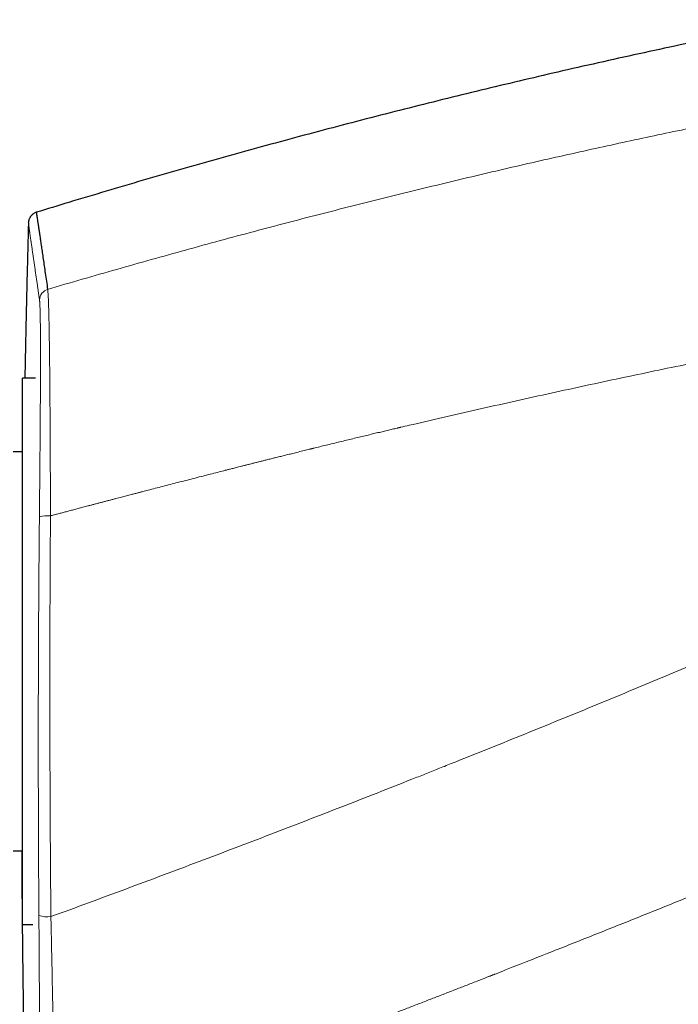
# Model space of a CAD drawing. Header units: millimetres. Extents: x 8 to 776, y 12 to 553.
# Tile 56 of 59: x 618 to 653, y 483 to 536. Entities that reach past the tile are written whole.
import ezdxf

# ---------------------------------------------------------------- set-up
doc = ezdxf.new("R2010")
doc.units = ezdxf.units.MM

msp = doc.modelspace()

# ---------------------------------------------------------------- linework, layer by layer
at = {"color": 7, "linetype": 'Continuous', "lineweight": 30}
for p, q in [((619.039, 516.54), (618.357, 516.54)), ((619.039, 516.54), (618.357, 516.54)), ((618.357, 494.11), (618.357, 516.54)), ((618.357, 512.64), (617.857, 512.64)), ((618.357, 487.54), (618.357, 494.11)), ((617.857, 491.44), (618.357, 491.44)), ((618.357, 487.54), (618.904, 487.54)), ((618.357, 487.54), (618.904, 487.54))]:
    msp.add_line(p, q, dxfattribs=at)
at = {"color": 8, "linetype": 'Continuous', "lineweight": 0}
for centre, radius, start, end in [((619.857, 520.682), 0.599, 106.1691, 178.4607), ((619.689, 507.698), 1.544, 84.3514, 106.4006), ((619.692, 489.529), 1.587, 252.9544, 276.2328)]:
    msp.add_arc(centre, radius, start, end, dxfattribs=at)
at = {"color": 7, "linetype": 'Continuous', "lineweight": 30}
for points, knots in [([(659.813, 535.578), (659.169, 535.451), (657.798, 535.18), (655.703, 534.752), (653.529, 534.296), (651.357, 533.828), (649.188, 533.348), (647.064, 532.865), (644.982, 532.38), (642.945, 531.894), (640.91, 531.397), (638.878, 530.89), (636.849, 530.372), (634.822, 529.844), (632.797, 529.304), (630.776, 528.755), (628.757, 528.194), (626.753, 527.626), (624.764, 527.052), (622.789, 526.47), (620.898, 525.903), (619.666, 525.526), (619.09, 525.349)], [0, 0, 0, 0, 0.04689, 0.09978, 0.152667, 0.205551, 0.258434, 0.311316, 0.361175, 0.411035, 0.460895, 0.510757, 0.56062, 0.610486, 0.660354, 0.710226, 0.760102, 0.809983, 0.858978, 0.907978, 0.956984, 1, 1, 1, 1]), ([(619.089, 525.353), (619.065, 525.343), (619.019, 525.325), (618.959, 525.289), (618.912, 525.256), (618.877, 525.227), (618.852, 525.203), (618.831, 525.182), (618.809, 525.157), (618.783, 525.125), (618.753, 525.081), (618.725, 525.03), (618.701, 524.976), (618.683, 524.921), (618.67, 524.86), (618.666, 524.817), (618.665, 524.796)], [0, 0, 0, 0, 0.10429, 0.19885, 0.28187, 0.335831, 0.382314, 0.421147, 0.456097, 0.514599, 0.587547, 0.674173, 0.747365, 0.826737, 0.911321, 1, 1, 1, 1]), ([(619.089, 525.351), (619.089, 525.352), (619.089, 525.355), (619.091, 525.338), (619.097, 525.298), (619.107, 525.231), (619.12, 525.14), (619.137, 525.023), (619.158, 524.882), (619.182, 524.716), (619.21, 524.527), (619.241, 524.315), (619.276, 524.079), (619.314, 523.817), (619.357, 523.529), (619.403, 523.214), (619.453, 522.873), (619.506, 522.508), (619.564, 522.117), (619.625, 521.703), (619.668, 521.406), (619.69, 521.257)], [0, 0, 0, 0, 0.011576, 0.065785, 0.119994, 0.175189, 0.230384, 0.285579, 0.340774, 0.395968, 0.450177, 0.504386, 0.558595, 0.612803, 0.668118, 0.723432, 0.778746, 0.83406, 0.889374, 0.944687, 1, 1, 1, 1]), ([(618.671, 524.797), (618.646, 523.867), (618.594, 521.898), (618.53, 519.146), (618.494, 517.323), (618.479, 516.54)], [0, 0, 0, 0, 0.33783, 0.715722, 1, 1, 1, 1]), ([(618.312, 491.44), (618.312, 491.301), (618.318, 490.122), (618.337, 487.902), (618.371, 484.781), (618.415, 481.679), (618.468, 478.596), (618.531, 475.531), (618.599, 472.588), (618.651, 470.666), (618.675, 469.766)], [0, 0, 0, 0, 0.01924, 0.163215, 0.307195, 0.451175, 0.592583, 0.733987, 0.875385, 1, 1, 1, 1])]:
    msp.add_open_spline(points, degree=3, knots=knots, dxfattribs=at)
at = {"color": 8, "linetype": 'Continuous', "lineweight": 0}
for points, knots in [([(619.69, 521.257), (620.302, 521.437), (621.523, 521.795), (623.356, 522.322), (625.187, 522.839), (627.015, 523.348), (628.841, 523.847), (630.63, 524.328), (632.382, 524.79), (634.097, 525.236), (635.81, 525.673), (637.52, 526.102), (639.228, 526.523), (640.933, 526.937), (642.636, 527.342), (644.336, 527.739), (646.034, 528.129), (647.719, 528.508), (649.391, 528.878), (651.051, 529.237), (652.707, 529.59), (653.812, 529.819), (654.363, 529.934)], [0, 0, 0, 0, 0.053408, 0.106688, 0.159841, 0.212867, 0.265767, 0.31854, 0.368183, 0.417713, 0.467132, 0.51644, 0.565636, 0.614722, 0.663697, 0.712562, 0.761316, 0.80996, 0.857628, 0.905191, 0.952648, 1, 1, 1, 1]), ([(618.665, 524.797), (618.665, 524.797), (618.665, 524.797), (618.665, 524.797), (618.665, 524.796), (618.665, 524.796), (618.665, 524.794), (618.666, 524.792), (618.666, 524.79), (618.666, 524.787), (618.667, 524.784), (618.667, 524.78), (618.668, 524.775), (618.669, 524.769), (618.67, 524.761), (618.671, 524.752), (618.673, 524.741), (618.675, 524.729), (618.677, 524.715), (618.679, 524.699), (618.681, 524.682), (618.684, 524.662), (618.687, 524.641), (618.691, 524.618), (618.694, 524.592), (618.699, 524.563), (618.703, 524.532), (618.708, 524.499), (618.713, 524.464), (618.718, 524.426), (618.724, 524.385), (618.731, 524.341), (618.738, 524.293), (618.745, 524.241), (618.753, 524.186), (618.762, 524.127), (618.771, 524.062), (618.782, 523.99), (618.793, 523.913), (618.801, 523.857), (618.805, 523.825), (618.807, 523.814), (618.808, 523.804), (618.81, 523.794), (618.811, 523.783), (618.817, 523.742), (618.828, 523.668), (618.844, 523.56), (618.86, 523.449), (618.876, 523.336), (618.893, 523.222), (618.909, 523.108), (618.926, 522.993), (618.943, 522.877), (618.96, 522.76), (618.977, 522.642), (618.994, 522.523), (619.011, 522.405), (619.028, 522.287), (619.045, 522.17), (619.062, 522.053), (619.079, 521.939), (619.095, 521.825), (619.111, 521.714), (619.127, 521.605), (619.143, 521.497), (619.158, 521.392), (619.173, 521.29), (619.187, 521.193), (619.2, 521.102), (619.212, 521.016), (619.225, 520.932), (619.236, 520.852), (619.247, 520.774), (619.255, 520.723), (619.258, 520.698)], [0, 0, 0, 0, 0.004049, 0.009232, 0.014864, 0.020942, 0.027468, 0.034442, 0.041427, 0.04881, 0.05659, 0.064769, 0.073345, 0.083386, 0.093923, 0.104956, 0.116484, 0.128507, 0.141026, 0.15404, 0.16755, 0.180848, 0.194593, 0.208785, 0.223425, 0.238513, 0.254048, 0.269105, 0.28456, 0.300413, 0.316663, 0.333312, 0.350358, 0.367801, 0.385643, 0.403882, 0.42252, 0.44348, 0.464922, 0.484188, 0.486739, 0.489296, 0.491859, 0.494429, 0.497005, 0.499588, 0.524781, 0.54942, 0.573505, 0.597034, 0.620009, 0.642034, 0.663524, 0.68448, 0.7049, 0.725185, 0.744914, 0.764085, 0.7827, 0.800757, 0.818258, 0.835201, 0.851588, 0.867417, 0.88269, 0.897405, 0.911564, 0.925166, 0.93821, 0.949679, 0.960679, 0.971211, 0.981275, 0.990872, 1, 1, 1, 1]), ([(619.69, 521.257), (619.693, 521.236), (619.699, 521.194), (619.707, 521.097), (619.716, 520.976), (619.724, 520.83), (619.731, 520.66), (619.738, 520.466), (619.745, 520.248), (619.752, 520.008), (619.759, 519.745), (619.765, 519.461), (619.77, 519.155), (619.776, 518.829), (619.781, 518.483), (619.786, 518.116), (619.791, 517.731), (619.796, 517.328), (619.8, 516.907), (619.804, 516.472), (619.808, 516.022), (619.811, 515.559), (619.815, 515.083), (619.818, 514.595), (619.821, 514.097), (619.824, 513.563), (619.827, 512.994), (619.829, 512.389), (619.832, 511.774), (619.835, 511.15), (619.837, 510.518), (619.839, 509.879), (619.84, 509.449), (619.841, 509.234)], [0, 0, 0, 0, 0.0315372, 0.0629809, 0.0943504, 0.1256624, 0.1569316, 0.1881706, 0.2193906, 0.2506012, 0.2818109, 0.3130274, 0.3442575, 0.3755079, 0.4067849, 0.4380954, 0.4694462, 0.5008451, 0.5322267, 0.5635311, 0.5947736, 0.625968, 0.6571264, 0.6882598, 0.7193777, 0.750489, 0.7860459, 0.8216154, 0.8572074, 0.8928318, 0.9284984, 0.9642175, 1, 1, 1, 1]), ([(619.258, 520.698), (619.26, 520.686), (619.263, 520.661), (619.268, 520.611), (619.272, 520.551), (619.276, 520.48), (619.28, 520.401), (619.284, 520.311), (619.287, 520.208), (619.291, 520.091), (619.294, 519.96), (619.297, 519.817), (619.299, 519.664), (619.302, 519.504), (619.303, 519.34), (619.305, 519.173), (619.307, 518.997), (619.308, 518.813), (619.309, 518.621), (619.31, 518.421), (619.31, 518.265), (619.31, 518.159), (619.31, 518.114), (619.31, 518.079), (619.31, 518.052), (619.31, 518.024), (619.31, 517.994), (619.311, 517.945), (619.311, 517.874), (619.311, 517.781), (619.311, 517.684), (619.311, 517.583), (619.311, 517.474), (619.31, 517.354), (619.31, 517.223), (619.31, 517.079), (619.31, 516.925), (619.309, 516.761), (619.309, 516.587), (619.308, 516.406), (619.307, 516.218), (619.307, 516.024), (619.306, 515.82), (619.305, 515.605), (619.304, 515.385), (619.302, 515.16), (619.301, 514.931), (619.3, 514.719), (619.298, 514.529), (619.298, 514.405), (619.297, 514.324), (619.297, 514.285), (619.297, 514.246), (619.296, 514.208), (619.296, 514.168), (619.296, 514.133), (619.295, 514.029), (619.294, 513.855), (619.292, 513.604), (619.29, 513.314), (619.287, 512.981), (619.284, 512.606), (619.281, 512.226), (619.278, 511.842), (619.274, 511.455), (619.271, 511.071), (619.267, 510.691), (619.264, 510.316), (619.26, 509.939), (619.257, 509.56), (619.254, 509.306), (619.253, 509.179)], [0, 0, 0, 0, 0.020155, 0.040269, 0.060348, 0.080397, 0.100421, 0.120424, 0.14041, 0.162379, 0.184336, 0.206285, 0.22823, 0.250175, 0.270126, 0.29008, 0.310041, 0.330009, 0.349987, 0.369976, 0.389977, 0.394908, 0.39984, 0.402312, 0.404794, 0.40736, 0.410011, 0.412747, 0.420708, 0.429312, 0.437536, 0.446274, 0.455526, 0.465293, 0.476419, 0.488149, 0.500483, 0.513411, 0.526921, 0.541012, 0.55483, 0.569163, 0.584013, 0.59938, 0.615263, 0.630555, 0.646298, 0.662493, 0.673431, 0.684566, 0.687093, 0.68963, 0.692177, 0.694734, 0.697301, 0.699877, 0.701631, 0.717725, 0.733818, 0.749912, 0.77319, 0.796474, 0.819766, 0.843069, 0.866385, 0.889717, 0.911732, 0.933766, 0.95582, 0.977897, 1, 1, 1, 1]), ([(619.841, 509.234), (619.899, 509.25), (620.02, 509.282), (620.207, 509.331), (620.406, 509.384), (620.616, 509.439), (620.837, 509.498), (621.067, 509.558), (621.308, 509.622), (621.56, 509.688), (621.784, 509.747), (621.977, 509.798), (622.142, 509.842), (622.314, 509.887), (622.49, 509.933), (622.661, 509.978), (622.826, 510.021), (622.989, 510.064), (623.151, 510.106), (623.309, 510.148), (623.461, 510.188), (623.604, 510.225), (623.743, 510.261), (623.875, 510.296), (624.002, 510.329), (624.12, 510.36), (624.23, 510.389), (624.331, 510.415), (624.41, 510.436), (624.477, 510.453), (624.537, 510.469), (624.605, 510.486), (624.674, 510.504), (624.813, 510.541), (625.057, 510.604), (625.408, 510.695), (625.803, 510.798), (626.201, 510.901), (626.603, 511.005), (627.008, 511.109), (627.423, 511.216), (627.83, 511.32), (628.228, 511.422), (628.6, 511.517), (628.897, 511.593), (629.068, 511.636), (629.127, 511.651), (629.139, 511.654), (629.17, 511.662), (629.224, 511.676), (629.301, 511.696), (629.388, 511.718), (629.484, 511.742), (629.59, 511.769), (629.706, 511.798), (629.836, 511.831), (629.981, 511.868), (630.141, 511.909), (630.313, 511.952), (630.497, 511.998), (630.685, 512.046), (630.878, 512.094), (631.075, 512.144), (631.281, 512.196), (631.497, 512.25), (631.72, 512.305), (631.952, 512.363), (632.192, 512.423), (632.441, 512.485), (632.71, 512.552), (633, 512.624), (633.298, 512.697), (633.516, 512.751), (633.648, 512.783), (633.706, 512.798), (633.758, 512.81), (633.902, 512.846), (634.137, 512.904), (634.482, 512.988), (634.835, 513.074), (635.196, 513.162), (635.547, 513.247), (635.889, 513.329), (636.22, 513.409), (636.542, 513.486), (636.852, 513.561), (637.151, 513.632), (637.438, 513.7), (637.715, 513.766), (637.982, 513.829), (638.167, 513.873), (638.274, 513.898), (638.306, 513.906), (638.339, 513.913), (638.371, 513.921), (638.405, 513.929), (638.574, 513.968), (639.326, 514.145), (640.679, 514.459), (642.5, 514.876), (644.341, 515.291), (646.183, 515.699), (648.026, 516.101), (649.857, 516.494), (651.679, 516.878), (653.489, 517.254), (655.3, 517.624), (656.508, 517.865), (657.112, 517.986)], [0, 0, 0, 0, 0.004728, 0.009773, 0.015132, 0.020807, 0.026798, 0.032988, 0.039483, 0.046282, 0.053386, 0.057581, 0.061876, 0.066735, 0.071519, 0.076132, 0.080572, 0.084839, 0.089334, 0.09362, 0.097698, 0.101567, 0.105228, 0.108882, 0.112302, 0.115487, 0.118438, 0.121154, 0.123636, 0.124851, 0.126609, 0.128467, 0.130335, 0.132213, 0.139686, 0.150035, 0.160662, 0.171565, 0.182232, 0.193151, 0.204322, 0.215745, 0.226007, 0.236464, 0.245827, 0.249995, 0.250296, 0.250533, 0.250969, 0.252795, 0.254878, 0.257219, 0.259817, 0.262673, 0.265786, 0.269156, 0.273161, 0.277478, 0.282105, 0.287045, 0.292296, 0.297328, 0.302617, 0.308162, 0.313963, 0.320021, 0.326219, 0.332665, 0.339359, 0.346299, 0.354365, 0.362742, 0.37037, 0.371897, 0.373432, 0.374977, 0.376104, 0.385104, 0.393907, 0.403868, 0.413565, 0.422998, 0.432167, 0.441072, 0.449712, 0.458089, 0.466041, 0.47374, 0.481185, 0.488377, 0.495217, 0.496094, 0.496967, 0.497836, 0.498701, 0.499562, 0.500538, 0.512306, 0.560058, 0.609377, 0.658683, 0.707978, 0.757261, 0.806533, 0.854915, 0.903286, 0.951648, 1, 1, 1, 1]), ([(619.841, 509.234), (619.838, 508.917), (619.834, 508.281), (619.828, 507.328), (619.823, 506.374), (619.819, 505.42), (619.815, 504.467), (619.812, 503.513), (619.81, 502.528), (619.808, 501.51), (619.808, 500.461), (619.808, 499.412), (619.809, 498.363), (619.81, 497.314), (619.813, 496.266), (619.817, 495.217), (619.821, 494.168), (619.826, 493.119), (619.832, 492.077), (619.839, 491.041), (619.846, 490.011), (619.855, 488.981), (619.861, 488.295), (619.864, 487.952)], [0, 0, 0, 0, 0.044941, 0.089843, 0.134708, 0.179541, 0.224346, 0.269127, 0.313887, 0.363105, 0.412307, 0.4615, 0.510689, 0.55988, 0.609077, 0.658286, 0.707512, 0.756761, 0.806037, 0.854467, 0.902934, 0.951443, 1, 1, 1, 1]), ([(619.253, 509.179), (619.25, 508.863), (619.244, 508.231), (619.235, 507.283), (619.228, 506.334), (619.221, 505.386), (619.215, 504.437), (619.21, 503.489), (619.205, 502.509), (619.201, 501.497), (619.198, 500.453), (619.195, 499.41), (619.194, 498.367), (619.193, 497.324), (619.194, 496.281), (619.195, 495.237), (619.197, 494.194), (619.2, 493.151), (619.203, 492.115), (619.208, 491.084), (619.213, 490.06), (619.219, 489.036), (619.224, 488.353), (619.226, 488.012)], [0, 0, 0, 0, 0.044944, 0.089847, 0.134714, 0.179549, 0.224356, 0.269137, 0.313899, 0.363117, 0.41232, 0.461513, 0.510702, 0.559893, 0.609089, 0.658297, 0.707522, 0.75677, 0.806045, 0.854473, 0.902938, 0.951445, 1, 1, 1, 1]), ([(619.864, 487.952), (620.53, 488.196), (621.856, 488.682), (623.832, 489.415), (625.787, 490.145), (627.721, 490.873), (629.634, 491.598), (631.525, 492.321), (633.412, 493.048), (635.293, 493.778), (637.168, 494.512), (638.526, 495.047), (639.375, 495.383), (639.721, 495.521), (640.066, 495.658), (640.411, 495.795), (640.761, 495.935), (641.129, 496.081), (641.74, 496.325), (642.586, 496.664), (643.906, 497.196), (645.465, 497.827), (647.256, 498.557), (649.021, 499.282), (650.759, 500.002), (652.472, 500.716), (654.127, 501.411), (655.725, 502.086), (657.268, 502.743), (658.788, 503.394), (660.285, 504.039), (661.275, 504.469), (661.766, 504.682)], [0, 0, 0, 0, 0.04711, 0.093769, 0.139974, 0.185726, 0.231023, 0.275865, 0.32025, 0.365342, 0.409952, 0.454077, 0.462343, 0.470592, 0.478824, 0.487039, 0.495236, 0.503931, 0.513319, 0.539006, 0.5645, 0.607943, 0.650813, 0.693109, 0.73483, 0.775976, 0.816544, 0.854265, 0.891472, 0.928164, 0.96434, 1, 1, 1, 1]), ([(620.017, 476.025), (620.096, 476.054), (620.257, 476.113), (620.503, 476.203), (620.76, 476.297), (621.027, 476.394), (621.304, 476.496), (621.591, 476.601), (621.888, 476.711), (622.2, 476.826), (622.529, 476.947), (622.873, 477.073), (623.228, 477.204), (623.594, 477.34), (623.972, 477.479), (624.339, 477.615), (624.694, 477.747), (625.037, 477.874), (625.387, 478.005), (625.688, 478.116), (625.94, 478.21), (626.139, 478.284), (626.339, 478.359), (626.536, 478.432), (626.731, 478.505), (626.971, 478.595), (627.255, 478.701), (627.58, 478.823), (627.897, 478.941), (628.204, 479.056), (628.502, 479.168), (628.8, 479.28), (629.096, 479.391), (629.39, 479.502), (629.674, 479.608), (629.946, 479.711), (630.208, 479.81), (630.459, 479.905), (630.701, 479.996), (630.934, 480.084), (631.157, 480.169), (631.326, 480.232), (631.442, 480.276), (631.51, 480.302), (631.576, 480.327), (631.641, 480.352), (631.707, 480.377), (631.779, 480.404), (631.989, 480.484), (632.336, 480.616), (632.822, 480.8), (633.316, 480.988), (633.821, 481.18), (634.345, 481.381), (634.89, 481.589), (635.456, 481.806), (636.033, 482.027), (636.621, 482.253), (637.22, 482.484), (637.817, 482.714), (638.413, 482.944), (639.006, 483.174), (639.61, 483.408), (640.223, 483.646), (640.831, 483.882), (641.434, 484.118), (642.032, 484.351), (642.584, 484.567), (642.957, 484.713), (643.148, 484.788), (643.207, 484.811), (643.267, 484.835), (643.327, 484.858), (643.386, 484.881), (643.607, 484.968), (644.548, 485.338), (646.235, 486.003), (648.501, 486.902), (650.789, 487.816), (653.075, 488.735), (655.357, 489.659), (657.623, 490.581), (659.873, 491.503), (662.108, 492.425), (664.343, 493.351), (665.831, 493.973), (666.575, 494.283)], [0, 0, 0, 0, 0.005025, 0.010266, 0.015725, 0.0214, 0.027292, 0.033401, 0.039726, 0.046268, 0.053355, 0.060679, 0.068241, 0.076042, 0.08408, 0.092356, 0.099491, 0.106795, 0.114266, 0.121906, 0.12604, 0.130365, 0.13463, 0.138834, 0.142977, 0.147059, 0.154198, 0.161143, 0.167894, 0.174451, 0.180815, 0.186985, 0.193495, 0.199774, 0.205823, 0.211641, 0.217228, 0.222585, 0.227711, 0.232734, 0.237515, 0.242052, 0.243525, 0.24497, 0.246388, 0.247779, 0.249141, 0.25063, 0.252397, 0.262557, 0.272925, 0.2835, 0.294283, 0.305273, 0.317155, 0.329271, 0.341619, 0.354202, 0.367017, 0.380066, 0.392582, 0.405307, 0.418238, 0.431377, 0.444724, 0.457368, 0.470193, 0.483198, 0.492928, 0.49421, 0.495493, 0.496778, 0.498064, 0.499352, 0.500547, 0.512301, 0.560005, 0.609283, 0.658559, 0.707834, 0.757098, 0.806318, 0.85469, 0.903094, 0.951531, 1, 1, 1, 1]), ([(619.226, 488.012), (619.227, 487.883), (619.229, 487.625), (619.232, 487.239), (619.235, 486.856), (619.237, 486.475), (619.24, 486.096), (619.242, 485.728), (619.244, 485.37), (619.246, 485.022), (619.248, 484.677), (619.25, 484.336), (619.252, 483.986), (619.253, 483.696), (619.254, 483.518), (619.255, 483.462), (619.255, 483.46), (619.255, 483.459), (619.255, 483.458), (619.255, 483.453), (619.255, 483.442), (619.255, 483.422), (619.255, 483.39), (619.255, 483.35), (619.255, 483.3), (619.256, 483.241), (619.256, 483.173), (619.256, 483.096), (619.257, 483.01), (619.257, 482.916), (619.257, 482.813), (619.258, 482.703), (619.258, 482.586), (619.259, 482.46), (619.259, 482.326), (619.26, 482.184), (619.26, 482.033), (619.261, 481.875), (619.261, 481.709), (619.262, 481.576), (619.262, 481.48), (619.262, 481.43), (619.262, 481.392), (619.262, 481.36), (619.262, 481.328), (619.262, 481.257), (619.262, 481.128), (619.263, 480.942), (619.263, 480.739), (619.263, 480.558), (619.263, 480.398), (619.263, 480.259), (619.263, 480.12), (619.263, 479.982), (619.263, 479.845), (619.263, 479.711), (619.262, 479.546), (619.262, 479.353), (619.261, 479.134), (619.26, 478.917), (619.259, 478.703), (619.258, 478.493), (619.256, 478.293), (619.254, 478.102), (619.252, 477.925), (619.25, 477.763), (619.248, 477.614), (619.245, 477.473), (619.243, 477.341), (619.24, 477.217), (619.237, 477.101), (619.234, 476.991), (619.23, 476.887), (619.226, 476.79), (619.222, 476.705), (619.217, 476.63), (619.214, 476.59), (619.212, 476.57)], [0, 0, 0, 0, 0.023425, 0.046828, 0.070211, 0.093576, 0.116924, 0.140257, 0.162246, 0.184226, 0.206197, 0.228164, 0.250126, 0.274669, 0.285469, 0.285785, 0.285813, 0.285861, 0.285962, 0.286185, 0.286728, 0.288208, 0.290311, 0.293036, 0.296383, 0.300353, 0.304945, 0.31016, 0.315998, 0.322459, 0.329543, 0.337107, 0.345274, 0.354042, 0.363414, 0.373576, 0.384364, 0.395781, 0.407826, 0.420503, 0.425309, 0.429212, 0.431591, 0.433976, 0.436366, 0.438763, 0.450143, 0.465749, 0.481602, 0.497704, 0.509025, 0.520449, 0.531975, 0.543604, 0.555336, 0.567172, 0.578656, 0.599227, 0.61978, 0.640316, 0.662303, 0.684275, 0.706234, 0.728184, 0.750125, 0.770068, 0.790008, 0.809949, 0.829893, 0.849843, 0.869801, 0.889772, 0.911757, 0.933767, 0.955806, 0.977882, 1, 1, 1, 1]), ([(619.864, 487.952), (619.868, 487.746), (619.877, 487.334), (619.89, 486.722), (619.903, 486.116), (619.916, 485.517), (619.928, 484.926), (619.939, 484.343), (619.95, 483.795), (619.96, 483.28), (619.969, 482.797), (619.978, 482.324), (619.986, 481.862), (619.994, 481.41), (620.001, 480.971), (620.008, 480.544), (620.014, 480.13), (620.02, 479.731), (620.025, 479.349), (620.029, 478.983), (620.033, 478.636), (620.036, 478.306), (620.038, 477.995), (620.039, 477.703), (620.04, 477.431), (620.04, 477.179), (620.039, 476.947), (620.038, 476.737), (620.035, 476.548), (620.032, 476.382), (620.028, 476.239), (620.023, 476.117), (620.019, 476.055), (620.017, 476.025)], [0, 0, 0, 0, 0.035732, 0.071417, 0.107064, 0.142679, 0.178271, 0.213846, 0.249415, 0.28054, 0.311675, 0.342827, 0.374007, 0.405224, 0.436491, 0.467822, 0.49923, 0.530656, 0.562032, 0.593365, 0.624662, 0.655928, 0.687169, 0.718392, 0.749604, 0.780811, 0.812022, 0.843246, 0.874495, 0.905779, 0.937114, 0.968515, 1, 1, 1, 1]), ([(619.501, 469.952), (620.364, 470.251), (622.089, 470.85), (624.672, 471.759), (627.253, 472.675), (629.83, 473.6), (632.39, 474.529), (634.93, 475.459), (637.453, 476.393), (639.972, 477.335), (642.506, 478.291), (645.053, 479.262), (647.614, 480.249), (650.172, 481.243), (652.727, 482.247), (655.278, 483.259), (657.826, 484.278), (659.522, 484.965), (660.37, 485.309)], [0, 0, 0, 0, 0.062721, 0.125442, 0.188163, 0.250883, 0.313604, 0.375204, 0.436804, 0.498404, 0.560004, 0.622861, 0.685717, 0.748574, 0.811431, 0.874287, 0.937144, 1, 1, 1, 1])]:
    msp.add_open_spline(points, degree=3, knots=knots, dxfattribs=at)

doc.saveas('drawing.dxf')
